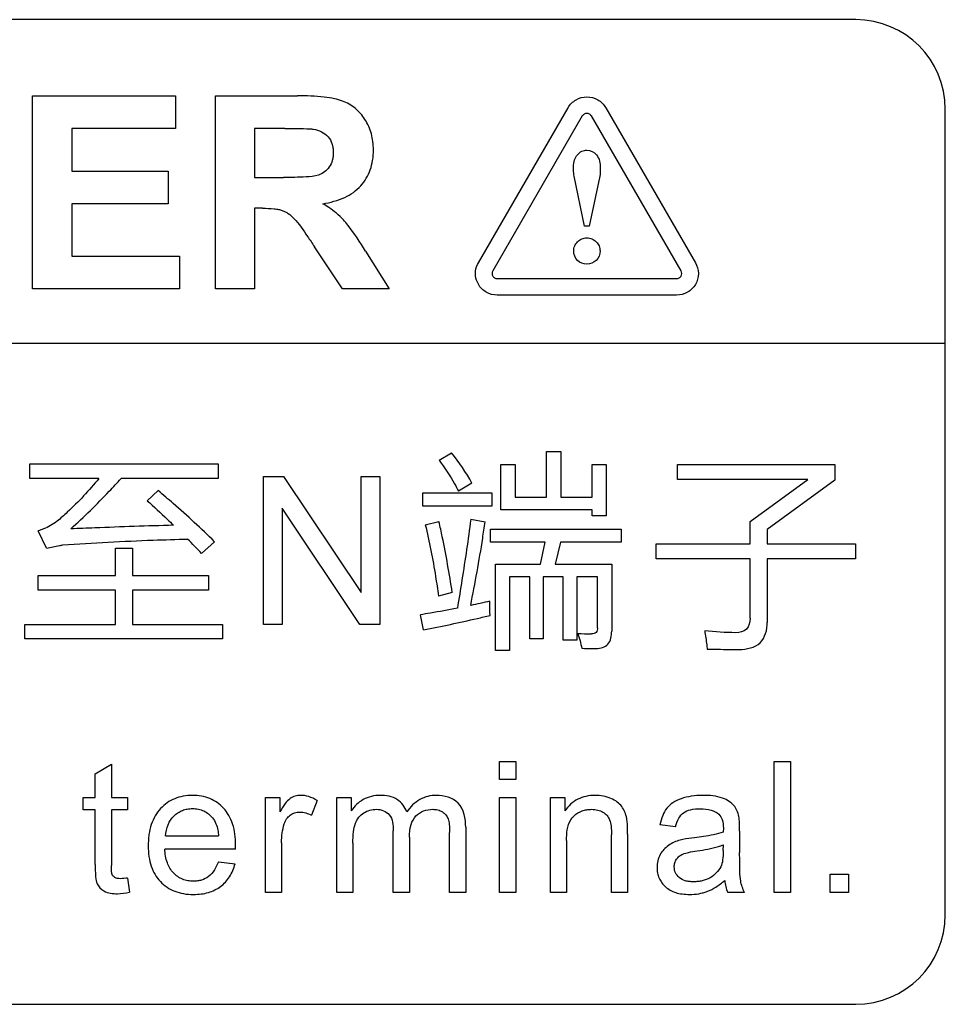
# Model space of a CAD drawing. Header units: millimetres. Extents: x 1895 to 2561, y -1570 to -291.
# Tile 6 of 61: x 1977 to 1987, y -1395 to -1384. Entities that reach past the tile are written whole.
import ezdxf

# ---------------------------------------------------------------- set-up
doc = ezdxf.new("R2010")
doc.units = ezdxf.units.MM
doc.header["$LTSCALE"] = 23.1
doc.layers.get('0').update_dxf_attribs({"linetype": 'CONTINUOUS'})
doc.layers.add('03___PRT_ALL_CURVES', color=7, linetype='CONTINUOUS')

msp = doc.modelspace()

# ---------------------------------------------------------------- linework, layer by layer
at = {"linetype": 'Continuous'}
for p, q in [((1986.399, -1383.548), (1956.399, -1383.548)), ((1987.399, -1393.548), (1987.399, -1384.548)), ((1956.399, -1394.548), (1986.399, -1394.548))]:
    msp.add_line(p, q, dxfattribs=at)
for centre, start, end in [((1986.399, -1384.548), 0, 90), ((1986.399, -1393.548), 270, 0)]:
    msp.add_arc(centre, 1, start, end, dxfattribs=at)
at = {"layer": '03___PRT_ALL_CURVES', "linetype": 'Continuous'}
for p, q in [((1977.206, -1386.555), (1977.206, -1384.399)), ((1977.206, -1384.399), (1978.802, -1384.399)), ((1978.802, -1384.399), (1978.802, -1384.764)), ((1979.247, -1384.399), (1980.164, -1384.399)), ((1979.247, -1386.555), (1979.247, -1384.399)), ((1982.184, -1386.263), (1983.186, -1384.532)), ((1983.606, -1384.532), (1984.608, -1386.263)), ((1983.345, -1384.624), (1982.344, -1386.355)), ((1984.448, -1386.355), (1983.446, -1384.624)), ((1978.802, -1384.764), (1977.643, -1384.764)), ((1977.643, -1384.764), (1977.643, -1385.242)), ((1980.024, -1384.764), (1979.684, -1384.764)), ((1979.684, -1384.764), (1979.684, -1385.312)), ((1977.643, -1385.242), (1978.721, -1385.242)), ((1978.721, -1385.242), (1978.721, -1385.607)), ((1979.684, -1385.312), (1980.006, -1385.312)), ((1983.369, -1385.854), (1983.254, -1385.297)), ((1983.54, -1385.297), (1983.42, -1385.854)), ((1978.721, -1385.607), (1977.643, -1385.607)), ((1977.643, -1385.607), (1977.643, -1386.191)), ((1979.772, -1385.655), (1979.684, -1385.655)), ((1979.684, -1385.655), (1979.684, -1386.555)), ((1983.42, -1385.854), (1983.369, -1385.854)), ((1980.666, -1386.555), (1980.354, -1386.085)), ((1977.643, -1386.191), (1978.845, -1386.191)), ((1978.845, -1386.191), (1978.845, -1386.555)), ((1980.924, -1386.135), (1981.187, -1386.555)), ((1982.153, -1386.41), (1982.153, -1386.357)), ((1982.394, -1386.441), (1984.398, -1386.441)), ((1978.845, -1386.555), (1977.206, -1386.555)), ((1979.684, -1386.555), (1979.247, -1386.555)), ((1981.187, -1386.555), (1980.666, -1386.555)), ((1984.398, -1386.626), (1982.394, -1386.626)), ((1955.399, -1387.163), (1987.399, -1387.163)), ((1981.747, -1388.469), (1981.884, -1388.388)), ((1982.943, -1388.374), (1983.105, -1388.374)), ((1982.943, -1388.883), (1982.943, -1388.374)), ((1983.105, -1388.374), (1983.105, -1388.883)), ((1977.175, -1388.512), (1979.277, -1388.512)), ((1977.175, -1388.674), (1977.175, -1388.512)), ((1979.277, -1388.512), (1979.277, -1388.674)), ((1982.436, -1388.516), (1982.594, -1388.516)), ((1982.436, -1389.023), (1982.436, -1388.516)), ((1982.594, -1388.516), (1982.594, -1388.883)), ((1983.454, -1388.516), (1983.613, -1388.516)), ((1983.454, -1388.883), (1983.454, -1388.516)), ((1983.613, -1388.516), (1983.613, -1389.093)), ((1984.408, -1388.516), (1986.165, -1388.516)), ((1984.408, -1388.685), (1984.408, -1388.516)), ((1986.165, -1388.516), (1986.165, -1388.692)), ((1977.946, -1388.674), (1977.175, -1388.674)), ((1979.277, -1388.674), (1978.194, -1388.674)), ((1979.784, -1388.652), (1980.009, -1388.652)), ((1979.784, -1390.304), (1979.784, -1388.652)), ((1980.009, -1388.652), (1980.875, -1389.949)), ((1980.875, -1388.652), (1981.085, -1388.652)), ((1980.875, -1389.949), (1980.875, -1388.652)), ((1981.085, -1388.652), (1981.085, -1390.304)), ((1982.112, -1388.726), (1981.963, -1388.816)), ((1985.865, -1388.685), (1984.408, -1388.685)), ((1985.219, -1389.156), (1985.865, -1388.685)), ((1986.165, -1388.692), (1985.41, -1389.244)), ((1978.486, -1388.922), (1978.607, -1388.809)), ((1981.562, -1388.836), (1982.335, -1388.836)), ((1981.562, -1388.982), (1981.562, -1388.836)), ((1982.335, -1388.836), (1982.335, -1388.982)), ((1982.594, -1388.883), (1982.943, -1388.883)), ((1983.105, -1388.883), (1983.454, -1388.883)), ((1980.861, -1390.304), (1979.994, -1389.007)), ((1979.994, -1389.007), (1979.994, -1390.304)), ((1982.335, -1388.982), (1981.562, -1388.982)), ((1983.454, -1389.023), (1982.436, -1389.023)), ((1983.454, -1389.093), (1983.454, -1389.023)), ((1981.591, -1389.19), (1981.744, -1389.156)), ((1982.098, -1389.129), (1982.258, -1389.158)), ((1983.613, -1389.093), (1983.454, -1389.093)), ((1985.219, -1389.404), (1985.219, -1389.156)), ((1977.362, -1389.453), (1977.269, -1389.26)), ((1982.321, -1389.239), (1983.779, -1389.239)), ((1982.321, -1389.386), (1982.321, -1389.239)), ((1983.779, -1389.239), (1983.779, -1389.386)), ((1985.41, -1389.244), (1985.41, -1389.404)), ((1979.238, -1389.381), (1979.092, -1389.512)), ((1982.93, -1389.386), (1982.321, -1389.386)), ((1982.878, -1389.631), (1982.93, -1389.386)), ((1983.103, -1389.386), (1983.041, -1389.631)), ((1983.779, -1389.386), (1983.103, -1389.386)), ((1984.171, -1389.404), (1985.219, -1389.404)), ((1984.171, -1389.573), (1984.171, -1389.404)), ((1985.41, -1389.404), (1986.397, -1389.404)), ((1986.397, -1389.404), (1986.397, -1389.573)), ((1978.132, -1389.451), (1978.321, -1389.451)), ((1978.132, -1389.758), (1978.132, -1389.451)), ((1978.321, -1389.451), (1978.321, -1389.758)), ((1985.219, -1389.573), (1984.171, -1389.573)), ((1985.219, -1390.235), (1985.219, -1389.573)), ((1986.397, -1389.573), (1985.41, -1389.573)), ((1985.41, -1389.573), (1985.41, -1390.282)), ((1982.375, -1389.631), (1982.878, -1389.631)), ((1982.375, -1390.594), (1982.375, -1389.631)), ((1983.041, -1389.631), (1983.673, -1389.631)), ((1983.673, -1389.631), (1983.673, -1390.379)), ((1977.269, -1389.758), (1978.132, -1389.758)), ((1977.269, -1389.92), (1977.269, -1389.758)), ((1978.321, -1389.758), (1979.171, -1389.758)), ((1979.171, -1389.758), (1979.171, -1389.92)), ((1982.758, -1389.771), (1982.533, -1389.771)), ((1982.533, -1389.771), (1982.533, -1390.594)), ((1982.758, -1390.465), (1982.758, -1389.771)), ((1983.132, -1389.771), (1982.909, -1389.771)), ((1982.909, -1389.771), (1982.909, -1390.465)), ((1983.132, -1390.479), (1983.132, -1389.771)), ((1983.516, -1389.771), (1983.283, -1389.771)), ((1983.283, -1389.771), (1983.283, -1390.479)), ((1983.516, -1390.341), (1983.516, -1389.771)), ((1978.132, -1389.92), (1977.269, -1389.92)), ((1978.132, -1390.305), (1978.132, -1389.92)), ((1979.171, -1389.92), (1978.321, -1389.92)), ((1978.321, -1389.92), (1978.321, -1390.305)), ((1981.893, -1389.947), (1981.738, -1389.987)), ((1981.571, -1390.366), (1981.537, -1390.197)), ((1977.12, -1390.305), (1978.132, -1390.305)), ((1977.12, -1390.467), (1977.12, -1390.305)), ((1978.321, -1390.305), (1979.326, -1390.305)), ((1979.326, -1390.305), (1979.326, -1390.467)), ((1979.994, -1390.304), (1979.784, -1390.304)), ((1981.085, -1390.304), (1980.861, -1390.304)), ((1979.326, -1390.467), (1977.12, -1390.467)), ((1982.909, -1390.465), (1982.758, -1390.465)), ((1983.283, -1390.479), (1983.132, -1390.479)), ((1982.533, -1390.594), (1982.375, -1390.594)), ((1977.905, -1391.974), (1978.085, -1391.866)), ((1978.085, -1391.866), (1978.085, -1392.237)), ((1982.421, -1391.834), (1982.601, -1391.834)), ((1982.421, -1392.038), (1982.421, -1391.834)), ((1982.601, -1391.834), (1982.601, -1392.038)), ((1985.489, -1391.834), (1985.669, -1391.834)), ((1985.489, -1393.299), (1985.489, -1391.834)), ((1985.669, -1391.834), (1985.669, -1393.299)), ((1977.905, -1392.237), (1977.905, -1391.974)), ((1982.601, -1392.038), (1982.421, -1392.038)), ((1977.772, -1392.237), (1977.905, -1392.237)), ((1977.772, -1392.376), (1977.772, -1392.237)), ((1978.085, -1392.237), (1978.265, -1392.237)), ((1978.265, -1392.237), (1978.265, -1392.376)), ((1979.806, -1392.237), (1979.967, -1392.237)), ((1979.806, -1393.299), (1979.806, -1392.237)), ((1979.967, -1392.237), (1979.967, -1392.399)), ((1980.603, -1392.237), (1980.765, -1392.237)), ((1980.603, -1393.299), (1980.603, -1392.237)), ((1980.765, -1392.237), (1980.765, -1392.387)), ((1982.421, -1392.237), (1982.601, -1392.237)), ((1982.421, -1393.299), (1982.421, -1392.237)), ((1982.601, -1392.237), (1982.601, -1393.299)), ((1982.989, -1392.237), (1983.151, -1392.237)), ((1982.989, -1393.299), (1982.989, -1392.237)), ((1983.151, -1392.237), (1983.151, -1392.388)), ((1977.905, -1392.376), (1977.772, -1392.376)), ((1977.905, -1392.988), (1977.905, -1392.376)), ((1978.265, -1392.376), (1978.085, -1392.376)), ((1978.085, -1392.376), (1978.085, -1392.998)), ((1980.383, -1392.271), (1980.319, -1392.437)), ((1982.043, -1392.571), (1982.043, -1393.299)), ((1984.386, -1392.566), (1984.21, -1392.542)), ((1978.691, -1392.667), (1979.282, -1392.667)), ((1981.233, -1393.299), (1981.233, -1392.61)), ((1981.413, -1392.683), (1981.413, -1393.299)), ((1981.863, -1393.299), (1981.863, -1392.63)), ((1983.671, -1393.299), (1983.671, -1392.654)), ((1983.851, -1392.647), (1983.851, -1393.299)), ((1985.102, -1392.615), (1985.102, -1392.854)), ((1979.472, -1392.814), (1978.681, -1392.814)), ((1979.986, -1392.744), (1979.986, -1393.299)), ((1980.783, -1392.748), (1980.783, -1393.299)), ((1983.169, -1392.719), (1983.169, -1393.299)), ((1984.919, -1392.832), (1984.92, -1392.767)), ((1979.28, -1392.955), (1979.467, -1392.98)), ((1978.265, -1393.138), (1978.289, -1393.297)), ((1986.112, -1393.094), (1986.317, -1393.094)), ((1986.112, -1393.299), (1986.112, -1393.094)), ((1986.317, -1393.094), (1986.317, -1393.299)), ((1979.986, -1393.299), (1979.806, -1393.299)), ((1980.783, -1393.299), (1980.603, -1393.299)), ((1981.413, -1393.299), (1981.233, -1393.299)), ((1982.043, -1393.299), (1981.863, -1393.299)), ((1982.601, -1393.299), (1982.421, -1393.299)), ((1983.169, -1393.299), (1982.989, -1393.299)), ((1983.851, -1393.299), (1983.671, -1393.299)), ((1985.158, -1393.299), (1984.969, -1393.299)), ((1985.669, -1393.299), (1985.489, -1393.299)), ((1986.317, -1393.299), (1986.112, -1393.299))]:
    msp.add_line(p, q, dxfattribs=at)
for centre, radius, start, end in [((1969.539, -1398.56), 13.158, 43.4447, 44.4194), ((1983.449, -1388.524), 1.887, 265.2427, 269.967)]:
    msp.add_arc(centre, radius, start, end, dxfattribs=at)
for points, knots in [([(1980.445, -1385.604), (1980.53, -1385.591), (1980.687, -1385.553), (1980.85, -1385.438), (1980.935, -1385.322), (1980.98, -1385.225), (1981.007, -1385.118), (1981.014, -1385.011), (1981.008, -1384.912), (1980.991, -1384.823), (1980.961, -1384.74), (1980.907, -1384.639), (1980.833, -1384.553), (1980.742, -1384.49), (1980.664, -1384.454), (1980.57, -1384.429), (1980.402, -1384.404), (1980.264, -1384.399), (1980.164, -1384.399)], [0, 0, 0, 0, 0.122261, 0.226324, 0.27606, 0.325794, 0.37746, 0.43279, 0.47696, 0.519353, 0.560836, 0.602324, 0.68152, 0.719937, 0.758992, 0.803447, 0.858157, 1, 1, 1, 1]), ([(1983.186, -1384.532), (1983.207, -1384.496), (1983.269, -1384.433), (1983.396, -1384.399), (1983.522, -1384.433), (1983.585, -1384.495), (1983.606, -1384.532)], [0, 0, 0, 0, 0.249911, 0.499956, 0.749948, 1, 1, 1, 1]), ([(1983.446, -1384.624), (1983.441, -1384.615), (1983.426, -1384.6), (1983.396, -1384.593), (1983.365, -1384.6), (1983.35, -1384.615), (1983.345, -1384.624)], [0, 0, 0, 0, 0.248519, 0.499811, 0.750891, 1, 1, 1, 1]), ([(1980.024, -1384.764), (1980.116, -1384.764), (1980.222, -1384.763), (1980.328, -1384.769), (1980.341, -1384.771)], [0, 0, 0, 0, 0.874098, 1, 1, 1, 1]), ([(1980.341, -1384.771), (1980.402, -1384.781), (1980.495, -1384.823), (1980.547, -1384.919), (1980.561, -1384.981), (1980.564, -1385.03), (1980.562, -1385.077), (1980.551, -1385.133), (1980.514, -1385.219), (1980.445, -1385.269), (1980.397, -1385.285)], [0, 0, 0, 0, 0.264628, 0.392719, 0.461491, 0.536221, 0.603347, 0.665709, 0.780927, 1, 1, 1, 1]), ([(1983.246, -1385.191), (1983.246, -1385.166), (1983.252, -1385.117), (1983.286, -1385.056), (1983.337, -1385.015), (1983.416, -1384.998), (1983.53, -1385.054), (1983.546, -1385.155), (1983.546, -1385.207)], [0, 0, 0, 0, 0.141644, 0.267552, 0.382202, 0.492375, 0.7093, 1, 1, 1, 1]), ([(1983.254, -1385.297), (1983.252, -1385.286), (1983.246, -1385.251), (1983.246, -1385.216), (1983.246, -1385.191)], [0, 0, 0, 0, 0.312876, 1, 1, 1, 1]), ([(1983.546, -1385.207), (1983.546, -1385.213), (1983.546, -1385.243), (1983.545, -1385.273), (1983.54, -1385.297)], [0, 0, 0, 0, 0.199326, 1, 1, 1, 1]), ([(1980.397, -1385.285), (1980.353, -1385.3), (1980.221, -1385.308), (1980.091, -1385.312), (1980.006, -1385.312)], [0, 0, 0, 0, 0.352105, 1, 1, 1, 1]), ([(1979.772, -1385.655), (1979.816, -1385.655), (1979.876, -1385.657), (1979.95, -1385.667), (1979.992, -1385.678), (1980.028, -1385.693), (1980.073, -1385.721), (1980.104, -1385.748), (1980.124, -1385.768)], [0, 0, 0, 0, 0.341114, 0.473465, 0.581703, 0.678993, 0.780213, 1, 1, 1, 1]), ([(1980.677, -1385.784), (1980.628, -1385.732), (1980.551, -1385.669), (1980.468, -1385.617), (1980.445, -1385.604)], [0, 0, 0, 0, 0.730588, 1, 1, 1, 1]), ([(1980.124, -1385.768), (1980.182, -1385.83), (1980.254, -1385.939), (1980.328, -1386.046), (1980.354, -1386.085)], [0, 0, 0, 0, 0.64838, 1, 1, 1, 1]), ([(1980.924, -1386.135), (1980.862, -1386.035), (1980.785, -1385.914), (1980.694, -1385.803), (1980.677, -1385.784)], [0, 0, 0, 0, 0.819988, 1, 1, 1, 1]), ([(1983.396, -1386.28), (1983.357, -1386.28), (1983.28, -1386.249), (1983.241, -1386.151), (1983.256, -1386.075), (1983.289, -1386.027), (1983.338, -1385.993), (1983.376, -1385.986), (1983.396, -1385.986)], [0, 0, 0, 0, 0.247342, 0.496575, 0.621386, 0.747182, 0.8732, 1, 1, 1, 1]), ([(1983.396, -1385.986), (1983.415, -1385.986), (1983.454, -1385.993), (1983.502, -1386.027), (1983.536, -1386.075), (1983.55, -1386.151), (1983.512, -1386.249), (1983.434, -1386.28), (1983.396, -1386.28)], [0, 0, 0, 0, 0.12707, 0.252496, 0.378401, 0.503217, 0.752534, 1, 1, 1, 1]), ([(1984.608, -1386.263), (1984.629, -1386.299), (1984.652, -1386.384), (1984.618, -1386.511), (1984.525, -1386.603), (1984.44, -1386.626), (1984.398, -1386.626)], [0, 0, 0, 0, 0.250094, 0.499996, 0.749765, 1, 1, 1, 1]), ([(1982.394, -1386.626), (1982.352, -1386.626), (1982.267, -1386.603), (1982.181, -1386.517), (1982.157, -1386.443), (1982.153, -1386.41)], [0, 0, 0, 0, 0.358034, 0.715603, 1, 1, 1, 1]), ([(1982.344, -1386.355), (1982.339, -1386.364), (1982.334, -1386.384), (1982.342, -1386.414), (1982.364, -1386.436), (1982.384, -1386.441), (1982.394, -1386.441)], [0, 0, 0, 0, 0.249429, 0.498048, 0.747929, 1, 1, 1, 1]), ([(1984.398, -1386.441), (1984.408, -1386.441), (1984.428, -1386.436), (1984.45, -1386.414), (1984.458, -1386.384), (1984.453, -1386.364), (1984.448, -1386.355)], [0, 0, 0, 0, 0.251908, 0.501627, 0.749493, 1, 1, 1, 1]), ([(1981.747, -1388.469), (1981.808, -1388.555), (1981.884, -1388.669), (1981.949, -1388.789), (1981.963, -1388.816)], [0, 0, 0, 0, 0.774787, 1, 1, 1, 1]), ([(1977.946, -1388.674), (1977.836, -1388.807), (1977.685, -1388.972), (1977.518, -1389.119), (1977.479, -1389.152)], [0, 0, 0, 0, 0.772373, 1, 1, 1, 1]), ([(1977.632, -1389.237), (1977.78, -1389.102), (1977.97, -1388.917), (1978.15, -1388.722), (1978.194, -1388.674)], [0, 0, 0, 0, 0.754627, 1, 1, 1, 1]), ([(1979.238, -1389.381), (1979.089, -1389.234), (1978.88, -1389.042), (1978.664, -1388.857), (1978.607, -1388.809)], [0, 0, 0, 0, 0.7376, 1, 1, 1, 1]), ([(1978.486, -1388.922), (1978.561, -1388.99), (1978.659, -1389.081), (1978.756, -1389.174), (1978.779, -1389.196)], [0, 0, 0, 0, 0.761466, 1, 1, 1, 1]), ([(1977.479, -1389.152), (1977.433, -1389.187), (1977.363, -1389.226), (1977.289, -1389.253), (1977.269, -1389.26)], [0, 0, 0, 0, 0.731519, 1, 1, 1, 1]), ([(1981.591, -1389.19), (1981.638, -1389.381), (1981.689, -1389.647), (1981.728, -1389.914), (1981.738, -1389.987)], [0, 0, 0, 0, 0.727335, 1, 1, 1, 1]), ([(1981.893, -1389.947), (1981.86, -1389.739), (1981.814, -1389.475), (1981.757, -1389.213), (1981.744, -1389.156)], [0, 0, 0, 0, 0.78358, 1, 1, 1, 1]), ([(1982.098, -1389.129), (1982.071, -1389.356), (1982.02, -1389.687), (1981.967, -1390.018), (1981.949, -1390.124)], [0, 0, 0, 0, 0.681689, 1, 1, 1, 1]), ([(1982.098, -1390.093), (1982.147, -1389.843), (1982.205, -1389.533), (1982.25, -1389.22), (1982.258, -1389.158)], [0, 0, 0, 0, 0.80513, 1, 1, 1, 1]), ([(1978.779, -1389.196), (1978.486, -1389.205), (1978.104, -1389.218), (1977.722, -1389.233), (1977.632, -1389.237)], [0, 0, 0, 0, 0.765028, 1, 1, 1, 1]), ([(1977.542, -1389.417), (1977.879, -1389.392), (1978.344, -1389.368), (1978.809, -1389.354), (1978.937, -1389.351)], [0, 0, 0, 0, 0.725511, 1, 1, 1, 1]), ([(1977.362, -1389.453), (1977.409, -1389.441), (1977.469, -1389.427), (1977.53, -1389.419), (1977.542, -1389.417)], [0, 0, 0, 0, 0.802942, 1, 1, 1, 1]), ([(1981.949, -1390.124), (1981.849, -1390.143), (1981.712, -1390.168), (1981.574, -1390.191), (1981.537, -1390.197)], [0, 0, 0, 0, 0.731754, 1, 1, 1, 1]), ([(1981.571, -1390.366), (1981.772, -1390.325), (1982.021, -1390.274), (1982.267, -1390.215), (1982.315, -1390.204)], [0, 0, 0, 0, 0.808135, 1, 1, 1, 1]), ([(1985.219, -1390.235), (1985.219, -1390.278), (1985.198, -1390.375), (1985.101, -1390.397), (1985.059, -1390.397)], [0, 0, 0, 0, 0.503198, 1, 1, 1, 1]), ([(1985.095, -1390.584), (1985.178, -1390.584), (1985.365, -1390.548), (1985.41, -1390.362), (1985.41, -1390.282)], [0, 0, 0, 0, 0.508506, 1, 1, 1, 1]), ([(1983.516, -1390.341), (1983.516, -1390.36), (1983.507, -1390.401), (1983.466, -1390.411), (1983.448, -1390.411)], [0, 0, 0, 0, 0.506045, 1, 1, 1, 1]), ([(1983.502, -1390.573), (1983.548, -1390.573), (1983.656, -1390.541), (1983.673, -1390.43), (1983.673, -1390.379)], [0, 0, 0, 0, 0.475506, 1, 1, 1, 1]), ([(1984.712, -1390.375), (1984.72, -1390.428), (1984.73, -1390.496), (1984.737, -1390.564), (1984.739, -1390.58)], [0, 0, 0, 0, 0.772664, 1, 1, 1, 1]), ([(1983.338, -1390.571), (1983.382, -1390.572), (1983.436, -1390.573), (1983.491, -1390.573), (1983.502, -1390.573)], [0, 0, 0, 0, 0.804374, 1, 1, 1, 1]), ([(1984.739, -1390.58), (1984.837, -1390.582), (1984.956, -1390.584), (1985.075, -1390.584), (1985.095, -1390.584)], [0, 0, 0, 0, 0.828163, 1, 1, 1, 1]), ([(1979.473, -1392.766), (1979.473, -1392.688), (1979.46, -1392.573), (1979.401, -1392.438), (1979.341, -1392.357), (1979.269, -1392.293), (1979.185, -1392.247), (1979.091, -1392.22), (1978.99, -1392.212), (1978.888, -1392.22), (1978.792, -1392.248), (1978.705, -1392.295), (1978.631, -1392.36), (1978.57, -1392.442), (1978.527, -1392.541), (1978.506, -1392.633), (1978.498, -1392.713), (1978.497, -1392.755), (1978.497, -1392.777)], [0, 0, 0, 0, 0.141026, 0.202969, 0.262354, 0.319855, 0.375868, 0.433075, 0.493991, 0.556909, 0.615833, 0.673334, 0.732173, 0.792717, 0.855852, 0.924235, 0.961096, 1, 1, 1, 1]), ([(1980.383, -1392.271), (1980.353, -1392.254), (1980.294, -1392.225), (1980.208, -1392.21), (1980.136, -1392.22), (1980.075, -1392.25), (1980.017, -1392.313), (1979.985, -1392.367), (1979.967, -1392.399)], [0, 0, 0, 0, 0.202403, 0.385602, 0.505902, 0.627257, 0.780897, 1, 1, 1, 1]), ([(1981.086, -1392.214), (1981.021, -1392.214), (1980.892, -1392.245), (1980.797, -1392.336), (1980.765, -1392.387)], [0, 0, 0, 0, 0.516146, 1, 1, 1, 1]), ([(1981.385, -1392.4), (1981.366, -1392.345), (1981.284, -1392.237), (1981.152, -1392.214), (1981.086, -1392.214)], [0, 0, 0, 0, 0.465168, 1, 1, 1, 1]), ([(1981.714, -1392.214), (1981.651, -1392.214), (1981.517, -1392.246), (1981.423, -1392.344), (1981.385, -1392.4)], [0, 0, 0, 0, 0.484409, 1, 1, 1, 1]), ([(1982.043, -1392.571), (1982.043, -1392.477), (1982.004, -1392.269), (1981.8, -1392.214), (1981.714, -1392.214)], [0, 0, 0, 0, 0.521554, 1, 1, 1, 1]), ([(1983.841, -1392.472), (1983.836, -1392.447), (1983.822, -1392.401), (1983.787, -1392.337), (1983.734, -1392.284), (1983.663, -1392.245), (1983.579, -1392.22), (1983.484, -1392.211), (1983.386, -1392.221), (1983.261, -1392.264), (1983.187, -1392.334), (1983.151, -1392.388)], [0, 0, 0, 0, 0.085944, 0.166174, 0.247867, 0.340577, 0.441682, 0.547876, 0.667686, 0.77844, 1, 1, 1, 1]), ([(1984.69, -1392.214), (1984.647, -1392.214), (1984.565, -1392.22), (1984.452, -1392.247), (1984.358, -1392.291), (1984.285, -1392.356), (1984.237, -1392.442), (1984.218, -1392.507), (1984.21, -1392.542)], [0, 0, 0, 0, 0.20223, 0.3833, 0.543952, 0.686698, 0.832688, 1, 1, 1, 1]), ([(1985.094, -1392.45), (1985.088, -1392.426), (1985.075, -1392.383), (1985.039, -1392.324), (1984.983, -1392.277), (1984.87, -1392.223), (1984.765, -1392.214), (1984.69, -1392.214)], [0, 0, 0, 0, 0.13994, 0.266736, 0.399679, 0.560814, 1, 1, 1, 1]), ([(1978.691, -1392.667), (1978.694, -1392.624), (1978.71, -1392.542), (1978.767, -1392.456), (1978.827, -1392.407), (1978.878, -1392.38), (1978.933, -1392.365), (1978.994, -1392.36), (1979.057, -1392.366), (1979.138, -1392.392), (1979.188, -1392.433), (1979.215, -1392.466)], [0, 0, 0, 0, 0.176162, 0.336709, 0.415787, 0.492606, 0.570416, 0.652352, 0.742366, 0.827539, 1, 1, 1, 1]), ([(1980.783, -1392.748), (1980.783, -1392.706), (1980.786, -1392.631), (1980.805, -1392.531), (1980.845, -1392.457), (1980.903, -1392.407), (1980.971, -1392.376), (1981.021, -1392.37), (1981.045, -1392.37)], [0, 0, 0, 0, 0.244674, 0.428671, 0.577118, 0.718829, 0.859534, 1, 1, 1, 1]), ([(1981.045, -1392.37), (1981.097, -1392.37), (1981.225, -1392.416), (1981.233, -1392.548), (1981.233, -1392.61)], [0, 0, 0, 0, 0.457499, 1, 1, 1, 1]), ([(1981.413, -1392.683), (1981.413, -1392.635), (1981.42, -1392.549), (1981.478, -1392.441), (1981.57, -1392.381), (1981.639, -1392.37), (1981.674, -1392.37)], [0, 0, 0, 0, 0.310503, 0.553733, 0.77247, 1, 1, 1, 1]), ([(1981.674, -1392.37), (1981.693, -1392.37), (1981.731, -1392.374), (1981.782, -1392.396), (1981.823, -1392.43), (1981.85, -1392.479), (1981.861, -1392.547), (1981.863, -1392.599), (1981.863, -1392.63)], [0, 0, 0, 0, 0.157725, 0.305068, 0.44426, 0.577326, 0.750108, 1, 1, 1, 1]), ([(1983.253, -1392.443), (1983.279, -1392.419), (1983.326, -1392.391), (1983.395, -1392.373), (1983.454, -1392.368), (1983.517, -1392.375), (1983.576, -1392.399), (1983.623, -1392.438), (1983.655, -1392.492), (1983.668, -1392.566), (1983.671, -1392.621), (1983.671, -1392.654)], [0, 0, 0, 0, 0.169287, 0.253977, 0.342398, 0.450193, 0.550384, 0.644514, 0.735065, 0.846669, 1, 1, 1, 1]), ([(1984.386, -1392.566), (1984.395, -1392.533), (1984.415, -1392.474), (1984.472, -1392.402), (1984.561, -1392.368), (1984.627, -1392.364), (1984.664, -1392.364)], [0, 0, 0, 0, 0.271429, 0.485268, 0.70689, 1, 1, 1, 1]), ([(1984.664, -1392.364), (1984.704, -1392.364), (1984.776, -1392.371), (1984.869, -1392.412), (1984.916, -1392.491), (1984.92, -1392.547), (1984.92, -1392.579)], [0, 0, 0, 0, 0.313483, 0.566655, 0.754562, 1, 1, 1, 1]), ([(1979.215, -1392.466), (1979.247, -1392.504), (1979.271, -1392.575), (1979.281, -1392.646), (1979.282, -1392.667)], [0, 0, 0, 0, 0.703198, 1, 1, 1, 1]), ([(1979.986, -1392.744), (1979.986, -1392.707), (1979.991, -1392.636), (1980.009, -1392.546), (1980.039, -1392.477), (1980.092, -1392.42), (1980.196, -1392.387), (1980.279, -1392.415), (1980.319, -1392.437)], [0, 0, 0, 0, 0.189315, 0.366614, 0.473465, 0.573708, 0.765312, 1, 1, 1, 1]), ([(1983.169, -1392.719), (1983.169, -1392.64), (1983.177, -1392.534), (1983.238, -1392.455), (1983.253, -1392.443)], [0, 0, 0, 0, 0.804254, 1, 1, 1, 1]), ([(1983.851, -1392.647), (1983.851, -1392.598), (1983.85, -1392.54), (1983.843, -1392.482), (1983.841, -1392.472)], [0, 0, 0, 0, 0.828529, 1, 1, 1, 1]), ([(1985.102, -1392.615), (1985.102, -1392.569), (1985.102, -1392.514), (1985.095, -1392.459), (1985.094, -1392.45)], [0, 0, 0, 0, 0.831797, 1, 1, 1, 1]), ([(1984.92, -1392.579), (1984.92, -1392.589), (1984.92, -1392.604), (1984.919, -1392.62), (1984.919, -1392.626)], [0, 0, 0, 0, 0.641951, 1, 1, 1, 1]), ([(1984.598, -1392.687), (1984.554, -1392.693), (1984.501, -1392.7), (1984.448, -1392.712), (1984.438, -1392.714)], [0, 0, 0, 0, 0.810779, 1, 1, 1, 1]), ([(1984.919, -1392.626), (1984.849, -1392.65), (1984.74, -1392.669), (1984.632, -1392.683), (1984.598, -1392.687)], [0, 0, 0, 0, 0.686126, 1, 1, 1, 1]), ([(1978.497, -1392.777), (1978.497, -1392.817), (1978.501, -1392.895), (1978.527, -1393.005), (1978.569, -1393.1), (1978.63, -1393.18), (1978.705, -1393.244), (1978.793, -1393.289), (1978.893, -1393.316), (1978.994, -1393.323), (1979.087, -1393.318), (1979.192, -1393.297), (1979.309, -1393.24), (1979.414, -1393.126), (1979.453, -1393.03), (1979.467, -1392.98)], [0, 0, 0, 0, 0.083459, 0.158938, 0.228838, 0.296173, 0.362373, 0.428572, 0.497982, 0.573406, 0.633708, 0.68943, 0.792402, 0.892784, 1, 1, 1, 1]), ([(1979.28, -1392.955), (1979.258, -1393.018), (1979.208, -1393.109), (1979.106, -1393.159), (1979.048, -1393.172), (1978.996, -1393.175), (1978.938, -1393.17), (1978.879, -1393.153), (1978.825, -1393.123), (1978.76, -1393.067), (1978.699, -1392.963), (1978.684, -1392.866), (1978.681, -1392.814)], [0, 0, 0, 0, 0.218695, 0.312938, 0.362121, 0.414193, 0.483941, 0.550228, 0.615858, 0.683721, 0.828553, 1, 1, 1, 1]), ([(1984.438, -1392.714), (1984.392, -1392.727), (1984.303, -1392.764), (1984.22, -1392.854), (1984.185, -1392.944), (1984.177, -1393.015), (1984.183, -1393.081), (1984.201, -1393.14), (1984.231, -1393.192), (1984.288, -1393.255), (1984.369, -1393.299), (1984.463, -1393.318), (1984.55, -1393.323), (1984.628, -1393.317), (1984.678, -1393.306), (1984.694, -1393.302)], [0, 0, 0, 0, 0.127848, 0.252502, 0.317801, 0.38514, 0.442197, 0.496084, 0.549286, 0.604396, 0.721971, 0.788452, 0.862591, 0.955309, 1, 1, 1, 1]), ([(1984.626, -1392.834), (1984.706, -1392.823), (1984.806, -1392.806), (1984.902, -1392.774), (1984.92, -1392.767)], [0, 0, 0, 0, 0.806923, 1, 1, 1, 1]), ([(1984.919, -1392.832), (1984.919, -1392.867), (1984.917, -1392.928), (1984.894, -1393.015), (1984.844, -1393.085), (1984.772, -1393.139), (1984.699, -1393.167), (1984.636, -1393.178), (1984.586, -1393.181), (1984.538, -1393.178), (1984.483, -1393.168), (1984.425, -1393.138), (1984.381, -1393.081), (1984.372, -1393.036), (1984.372, -1393.013)], [0, 0, 0, 0, 0.122135, 0.213995, 0.314166, 0.417752, 0.527293, 0.584126, 0.643475, 0.701496, 0.753101, 0.842422, 0.921619, 1, 1, 1, 1]), ([(1984.372, -1393.013), (1984.372, -1392.998), (1984.376, -1392.968), (1984.395, -1392.927), (1984.426, -1392.892), (1984.473, -1392.865), (1984.541, -1392.848), (1984.594, -1392.839), (1984.626, -1392.834)], [0, 0, 0, 0, 0.131451, 0.261113, 0.392094, 0.530213, 0.719541, 1, 1, 1, 1]), ([(1985.114, -1393.171), (1985.102, -1393.104), (1985.104, -1392.997), (1985.102, -1392.892), (1985.102, -1392.854)], [0, 0, 0, 0, 0.641904, 1, 1, 1, 1]), ([(1977.905, -1392.988), (1977.905, -1393.048), (1977.904, -1393.12), (1977.922, -1393.19), (1977.926, -1393.201)], [0, 0, 0, 0, 0.842929, 1, 1, 1, 1]), ([(1978.265, -1393.138), (1978.239, -1393.142), (1978.201, -1393.147), (1978.153, -1393.144), (1978.125, -1393.134), (1978.106, -1393.118), (1978.09, -1393.094), (1978.085, -1393.052), (1978.085, -1393.019), (1978.085, -1392.998)], [0, 0, 0, 0, 0.27215, 0.394622, 0.49089, 0.573836, 0.654113, 0.780493, 1, 1, 1, 1]), ([(1977.926, -1393.201), (1977.941, -1393.235), (1978.009, -1393.304), (1978.149, -1393.319), (1978.245, -1393.306), (1978.289, -1393.297)], [0, 0, 0, 0, 0.276417, 0.661186, 1, 1, 1, 1]), ([(1984.694, -1393.302), (1984.71, -1393.297), (1984.76, -1393.281), (1984.843, -1393.238), (1984.904, -1393.192), (1984.935, -1393.166)], [0, 0, 0, 0, 0.179009, 0.55975, 1, 1, 1, 1])]:
    msp.add_open_spline(points, degree=3, knots=knots, dxfattribs=at)
for points in [[(1982.153, -1386.357), (1982.157, -1386.324), (1982.167, -1386.292), (1982.184, -1386.263)], [(1982.112, -1388.726), (1982.047, -1388.607), (1981.97, -1388.493), (1981.884, -1388.388)], [(1982.312, -1390.044), (1982.241, -1390.062), (1982.17, -1390.078), (1982.098, -1390.093)], [(1982.315, -1390.204), (1982.311, -1390.15), (1982.311, -1390.097), (1982.312, -1390.044)], [(1985.059, -1390.397), (1984.943, -1390.396), (1984.827, -1390.389), (1984.712, -1390.375)], [(1983.293, -1390.404), (1983.313, -1390.458), (1983.328, -1390.514), (1983.338, -1390.571)], [(1979.472, -1392.814), (1979.472, -1392.798), (1979.473, -1392.782), (1979.473, -1392.766)], [(1984.935, -1393.166), (1984.939, -1393.211), (1984.95, -1393.257), (1984.969, -1393.299)], [(1985.158, -1393.299), (1985.136, -1393.259), (1985.121, -1393.215), (1985.114, -1393.171)]]:
    msp.add_open_spline(points, degree=3, dxfattribs=at)

doc.saveas('drawing.dxf')
